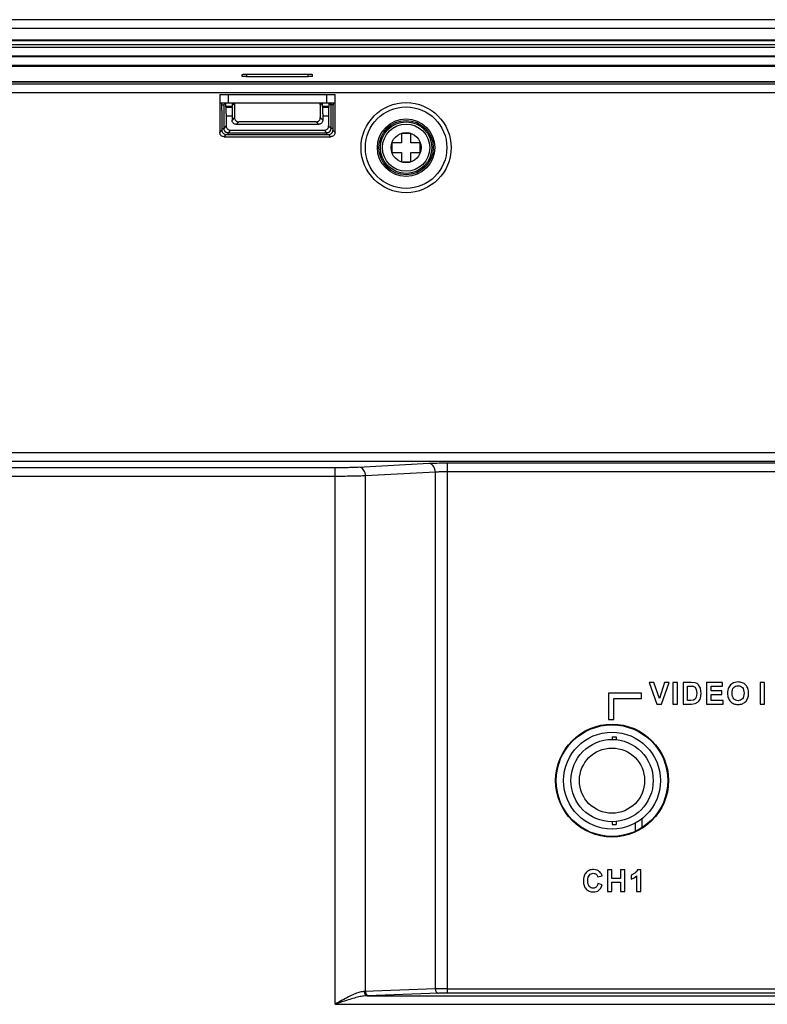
# Model space of a CAD drawing. Extents: x 0 to 1189, y 0 to 841.
# Tile 114 of 125: x 890 to 977, y 404 to 518. Entities that reach past the tile are written whole.
import ezdxf

# ---------------------------------------------------------------- set-up
doc = ezdxf.new("R2010")
doc.units = 0
doc.header["$LTSCALE"] = 65.395
doc.header["$MEASUREMENT"] = 0
for name, color, linetype in [('02___PRT_ALL_AXES', 7, 'CONTINUOUS'), ('03___PRT_ALL_CURVES', 7, 'CONTINUOUS'), ('5_ALL_CURVES', 7, 'CONTINUOUS'), ('7_ALL_FEATURES', 7, 'CONTINUOUS')]:
    doc.layers.add(name, color=color, linetype=linetype)

msp = doc.modelspace()

# ---------------------------------------------------------------- linework, layer by layer
at = {"layer": '02___PRT_ALL_AXES', "linetype": 'Continuous'}
for radius in [5.65, 4.8, 3.8]:
    msp.add_circle((958.78928, 429.74298), radius, dxfattribs=at)
at = {"layer": '03___PRT_ALL_CURVES', "linetype": 'Continuous'}
msp.add_circle((934.78928, 503.523), 1.75, dxfattribs=at)
at = {"layer": '5_ALL_CURVES', "linetype": 'Continuous'}
for p, q in [((961.51821, 423.85322), (961.51821, 424.79753)), ((962.26821, 425.29161), (962.26821, 424.25481))]:
    msp.add_line(p, q, dxfattribs=at)
at = {"layer": '7_ALL_FEATURES', "linetype": 'Continuous'}
for p, q in [((1077.47971, 518.43783), (762.09883, 518.43783)), ((761.09878, 517.4392), (1078.47978, 517.43919)), ((1065.04682, 515.49298), (774.53174, 515.49298)), ((1065.03928, 516.05756), (774.53928, 516.05756)), ((1065.03928, 515.99298), (774.53928, 515.99298)), ((1065.04682, 515.19298), (774.53174, 515.19298)), ((1065.04682, 514.19298), (774.53174, 514.19298)), ((1065.04682, 514.09298), (774.53174, 514.09298)), ((1065.04682, 513.09298), (774.53174, 513.09298)), ((1065.04682, 512.99298), (774.53174, 512.99298)), ((915.69659, 511.83302), (915.69276, 512.05257)), ((916.10156, 512.0783), (916.19223, 512.0788)), ((916.19223, 512.0788), (916.19636, 511.84174)), ((916.19223, 512.0788), (923.38633, 512.0788)), ((923.38159, 511.80684), (923.38633, 512.0788)), ((923.88197, 511.83302), (923.8858, 512.05257)), ((775.53928, 511.18278), (1064.03928, 511.18278)), ((775.53928, 510.95993), (1064.03928, 510.95993)), ((775.78953, 511.23519), (1063.78903, 511.23519)), ((916.19697, 511.80684), (923.38159, 511.80684)), ((775.53928, 509.9613), (1064.03928, 509.9613)), ((913.06839, 509.72764), (913.06839, 505.30181)), ((913.06839, 509.72764), (926.51017, 509.72764)), ((914.06839, 509.72764), (914.06839, 508.72764)), ((925.50046, 509.72764), (925.50046, 508.72764)), ((926.49084, 509.72764), (926.49084, 508.72764)), ((926.51017, 505.30181), (926.51017, 509.72764)), ((913.06839, 508.72764), (926.51017, 508.72764)), ((913.30563, 508.523), (913.56236, 508.52301)), ((913.52682, 508.60983), (913.53442, 508.523)), ((913.53442, 508.523), (913.53442, 505.76812)), ((913.55476, 508.60983), (913.56236, 508.52301)), ((913.767, 508.72764), (913.56236, 508.52301)), ((913.79145, 508.36902), (913.79038, 508.46984)), ((914.53007, 508.74994), (914.5294, 508.53172)), ((914.75701, 508.52301), (914.55237, 508.72764)), ((914.78928, 508.523), (914.75701, 508.52301)), ((914.78928, 508.523), (914.78928, 507.02298)), ((924.82155, 508.52301), (924.78928, 508.523)), ((924.78928, 508.523), (924.78928, 507.02298)), ((925.02619, 508.72764), (924.82155, 508.52301)), ((925.05063, 508.36902), (925.04957, 508.46984)), ((925.78926, 508.74994), (925.78859, 508.53172)), ((926.0162, 508.52301), (925.81155, 508.72764)), ((926.0238, 508.60983), (926.0162, 508.52301)), ((926.27293, 508.523), (926.0162, 508.52301)), ((926.04414, 505.76812), (926.04414, 508.523)), ((913.31951, 507.85037), (913.31982, 505.55324)), ((913.81155, 508.19277), (913.79341, 508.3017)), ((914.52596, 508.3017), (913.79341, 508.3017)), ((914.50782, 508.19277), (913.81155, 508.19277)), ((913.81662, 507.9678), (913.81475, 508.10228)), ((913.81813, 507.78577), (913.81662, 507.9678)), ((913.81954, 507.44704), (913.81813, 507.78577)), ((913.81954, 507.44704), (913.81982, 506.05353)), ((914.50017, 507.56469), (914.49955, 506.73325)), ((914.50194, 507.88249), (914.50017, 507.56469)), ((914.50782, 508.19277), (914.52596, 508.3017)), ((914.52667, 508.31354), (914.52596, 508.3017)), ((925.07074, 508.19277), (925.0526, 508.3017)), ((925.78514, 508.3017), (925.0526, 508.3017)), ((925.76701, 508.19277), (925.07074, 508.19277)), ((925.07581, 507.9678), (925.07394, 508.10228)), ((925.07732, 507.78577), (925.07581, 507.9678)), ((925.07873, 507.44704), (925.07732, 507.78577)), ((925.07873, 507.44704), (925.07901, 506.73325)), ((925.75936, 507.56469), (925.75874, 506.05353)), ((925.76113, 507.88249), (925.75936, 507.56469)), ((925.76701, 508.19277), (925.78514, 508.3017)), ((925.78586, 508.31354), (925.78514, 508.3017)), ((914.49955, 507.19414), (913.81982, 507.19414)), ((914.78928, 507.02298), (914.49955, 506.73325)), ((915.28926, 506.523), (914.99953, 506.23327)), ((924.57903, 506.23327), (914.99953, 506.23327)), ((924.2893, 506.523), (915.28926, 506.523)), ((924.2893, 506.523), (924.57903, 506.23327)), ((924.78928, 507.02298), (925.07901, 506.73325)), ((925.75874, 507.19414), (925.07901, 507.19414)), ((913.06839, 505.30181), (913.31982, 505.55324)), ((913.31982, 505.76812), (913.53442, 505.76812)), ((913.81982, 506.05353), (913.53442, 505.76812)), ((913.56809, 504.80212), (913.81952, 505.05355)), ((913.81952, 505.05355), (925.75904, 505.05355)), ((914.3198, 505.55355), (914.0344, 505.26814)), ((914.0344, 505.05355), (914.0344, 505.26814)), ((914.0344, 505.26814), (925.54416, 505.26814)), ((914.3198, 505.55355), (925.25875, 505.55355)), ((925.25875, 505.55355), (925.54416, 505.26814)), ((925.54416, 505.05355), (925.54416, 505.26814)), ((925.75874, 506.05353), (926.04414, 505.76812)), ((926.01047, 504.80212), (925.75904, 505.05355)), ((926.25874, 505.76812), (926.04414, 505.76812)), ((926.51017, 505.30181), (926.25874, 505.55324)), ((934.23928, 505.173), (934.23928, 504.073)), ((935.33928, 505.173), (934.23928, 505.173)), ((935.33928, 504.073), (935.33928, 505.173)), ((913.56809, 504.80212), (926.01047, 504.80212)), ((933.13928, 504.073), (933.13928, 502.973)), ((934.23928, 504.073), (933.13928, 504.073)), ((936.43928, 504.073), (935.33928, 504.073)), ((936.43928, 502.973), (936.43928, 504.073)), ((933.13928, 502.973), (934.23928, 502.973)), ((934.23928, 502.973), (934.23928, 501.873)), ((935.33928, 501.873), (935.33928, 502.973)), ((935.33928, 502.973), (936.43928, 502.973)), ((934.23928, 501.873), (935.33928, 501.873)), ((1035.75332, 467.94194), (803.82524, 467.94194)), ((1035.75332, 466.94331), (803.82524, 466.94331)), ((926.51821, 466.20412), (804.56443, 466.20412)), ((926.51821, 403.6711), (926.51821, 466.20412)), ((938.62434, 466.72981), (938.37843, 466.72465)), ((938.85832, 466.73355), (938.62434, 466.72981)), ((939.07983, 466.73615), (938.85832, 466.73355)), ((939.2921, 466.73775), (939.07983, 466.73615)), ((939.50866, 466.73857), (939.2921, 466.73775)), ((1035.54868, 466.73868), (939.50866, 466.73857)), ((939.61771, 404.97613), (939.61771, 466.73868)), ((926.51821, 465.20549), (804.56443, 465.20549)), ((938.20349, 465.694), (930.05375, 465.26689)), ((930.05375, 405.17588), (930.05375, 465.26689)), ((938.20349, 405.46048), (938.20349, 465.694)), ((938.95546, 465.73118), (938.7917, 465.72602)), ((939.11144, 465.73492), (938.95546, 465.73118)), ((939.25922, 465.73752), (939.11144, 465.73492)), ((939.40064, 465.73912), (939.25922, 465.73752)), ((939.54517, 465.73994), (939.40064, 465.73912)), ((1035.54868, 465.74005), (939.54517, 465.73994)), ((963.66348, 441.19768), (963.11248, 441.19768)), ((963.11248, 441.19768), (964.01348, 438.67178)), ((964.30308, 439.32798), (963.66348, 441.19768)), ((964.91678, 441.19768), (964.30308, 439.32798)), ((964.56268, 438.67178), (965.45828, 441.19768)), ((965.45828, 441.19768), (964.91678, 441.19768)), ((966.40278, 441.19768), (965.89288, 441.19768)), ((965.89288, 441.19768), (965.89288, 438.67178)), ((966.40278, 438.67178), (966.40278, 441.19768)), ((968.01018, 441.19768), (967.08288, 441.19768)), ((967.08288, 441.19768), (967.08288, 438.67178)), ((967.59288, 440.77078), (967.82028, 440.77078)), ((967.59288, 439.09868), (967.59288, 440.77078)), ((967.82028, 440.77078), (968.23588, 440.74668)), ((968.48858, 441.14948), (968.01018, 441.19768)), ((968.23588, 440.74668), (968.47028, 440.62798)), ((968.59508, 441.11048), (968.48858, 441.14948)), ((968.69368, 441.05868), (968.59508, 441.11048)), ((968.78448, 440.99408), (968.69368, 441.05868)), ((968.86718, 440.91668), (968.78448, 440.99408)), ((969.10758, 440.50738), (968.86718, 440.91668)), ((971.68218, 441.19768), (969.81818, 441.19768)), ((969.81818, 441.19768), (969.81818, 438.67178)), ((970.32818, 440.77078), (971.68218, 440.77078)), ((970.32818, 440.20988), (970.32818, 440.77078)), ((971.68218, 440.77078), (971.68218, 441.19768)), ((972.60378, 440.91548), (972.36928, 440.56858)), ((972.92908, 441.14358), (972.60378, 440.91548)), ((973.47248, 441.24358), (972.92908, 441.14358)), ((973.07468, 440.68428), (973.19398, 440.75188)), ((973.19398, 440.75188), (973.32858, 440.79258)), ((973.32858, 440.79258), (973.47838, 440.80608)), ((973.60828, 441.23818), (973.47248, 441.24358)), ((973.47838, 440.80608), (973.62828, 440.79278)), ((973.73718, 441.22188), (973.60828, 441.23818)), ((973.62828, 440.79278), (973.76238, 440.75268)), ((973.85898, 441.19468), (973.73718, 441.22188)), ((973.76238, 440.75268), (973.88078, 440.68578)), ((973.97388, 441.15678), (973.85898, 441.19468)), ((974.08178, 441.10798), (973.97388, 441.15678)), ((974.18278, 441.04838), (974.08178, 441.10798)), ((974.27688, 440.97788), (974.18278, 441.04838)), ((974.36408, 440.89668), (974.27688, 440.97788)), ((974.44238, 440.80558), (974.36408, 440.89668)), ((974.51018, 440.70608), (974.44238, 440.80558)), ((974.56758, 440.59808), (974.51018, 440.70608)), ((976.56438, 441.19768), (976.05438, 441.19768)), ((976.05438, 441.19768), (976.05438, 438.67178)), ((976.56438, 438.67178), (976.56438, 441.19768)), ((962.21048, 439.91848), (958.38058, 439.91848)), ((958.38058, 439.91848), (958.38058, 436.85228)), ((962.21048, 439.31848), (962.21048, 439.91848)), ((968.47028, 440.62798), (968.61398, 440.38338)), ((968.61398, 440.38338), (968.66548, 439.93418)), ((968.66548, 439.93418), (968.61398, 439.47138)), ((969.18958, 439.91058), (969.10758, 440.50738)), ((969.11218, 439.37318), (969.18958, 439.91058)), ((971.58718, 440.20988), (970.32818, 440.20988)), ((970.32818, 439.78308), (971.58718, 439.78308)), ((970.32818, 439.09868), (970.32818, 439.78308)), ((971.58718, 439.78308), (971.58718, 440.20988)), ((972.26108, 440.10488), (972.25388, 439.91948)), ((972.25388, 439.91948), (972.25908, 439.77228)), ((972.25908, 439.77228), (972.27468, 439.63328)), ((972.28278, 440.27488), (972.26108, 440.10488)), ((972.27468, 439.63328), (972.30058, 439.50238)), ((972.31888, 440.42948), (972.28278, 440.27488)), ((972.36928, 440.56858), (972.31888, 440.42948)), ((972.77778, 439.93648), (972.78988, 440.14098)), ((972.79018, 439.73478), (972.77778, 439.93648)), ((972.78988, 440.14098), (972.82608, 440.31798)), ((972.82738, 439.55898), (972.79018, 439.73478)), ((972.82608, 440.31798), (972.88638, 440.46758)), ((972.88938, 439.40908), (972.82738, 439.55898)), ((972.88638, 440.46758), (972.97078, 440.58968)), ((972.97078, 440.58968), (973.07468, 440.68428)), ((973.88078, 440.68578), (973.98358, 440.59208)), ((973.98358, 440.59208), (974.06698, 440.47148)), ((974.12528, 439.55858), (974.06428, 439.40718)), ((974.06698, 440.47148), (974.12658, 440.32318)), ((974.16188, 439.73728), (974.12528, 439.55858)), ((974.12658, 440.32318), (974.16218, 440.14718)), ((974.17408, 439.94358), (974.16188, 439.73728)), ((974.16218, 440.14718), (974.17408, 439.94358)), ((974.61458, 440.48158), (974.56758, 440.59808)), ((974.65108, 440.35668), (974.61458, 440.48158)), ((974.67718, 440.22338), (974.65108, 440.35668)), ((974.65138, 439.50898), (974.67728, 439.64138)), ((974.69288, 440.08148), (974.67718, 440.22338)), ((974.67728, 439.64138), (974.69288, 439.78208)), ((974.69808, 439.93118), (974.69288, 440.08148)), ((974.69288, 439.78208), (974.69808, 439.93118)), ((958.98058, 439.31848), (962.21048, 439.31848)), ((958.98058, 436.85228), (958.98058, 439.31848)), ((964.01348, 438.67178), (964.56268, 438.67178)), ((965.89288, 438.67178), (966.40278, 438.67178)), ((967.08288, 438.67178), (968.03778, 438.67178)), ((967.97098, 439.09868), (967.59288, 439.09868)), ((968.27688, 439.12278), (967.97098, 439.09868)), ((968.03778, 438.67178), (968.48678, 438.72528)), ((968.48148, 439.22798), (968.27688, 439.12278)), ((968.61398, 439.47138), (968.48148, 439.22798)), ((968.48678, 438.72528), (968.84318, 438.92698)), ((968.84318, 438.92698), (968.92558, 439.01868)), ((968.92558, 439.01868), (968.99788, 439.12368)), ((968.99788, 439.12368), (969.06008, 439.24178)), ((969.06008, 439.24178), (969.11218, 439.37318)), ((969.81818, 438.67178), (971.73148, 438.67178)), ((971.73148, 439.09868), (970.32818, 439.09868)), ((971.73148, 438.67178), (971.73148, 439.09868)), ((972.30058, 439.50238), (972.33688, 439.37968)), ((972.33688, 439.37968), (972.38348, 439.26518)), ((972.38348, 439.26518), (972.44048, 439.15878)), ((972.44048, 439.15878), (972.50788, 439.06058)), ((972.50788, 439.06058), (972.58558, 438.97048)), ((972.58558, 438.97048), (972.67208, 438.88968)), ((972.67208, 438.88968), (972.76578, 438.81968)), ((972.76578, 438.81968), (972.86678, 438.76038)), ((972.86678, 438.76038), (972.97498, 438.71198)), ((972.97598, 439.28498), (972.88938, 439.40908)), ((972.97498, 438.71198), (973.09028, 438.67428)), ((973.08158, 439.18808), (972.97598, 439.28498)), ((973.20058, 439.11888), (973.08158, 439.18808)), ((973.09028, 438.67428), (973.21288, 438.64738)), ((973.33288, 439.07728), (973.20058, 439.11888)), ((973.21288, 438.64738), (973.34258, 438.63128)), ((973.47838, 439.06338), (973.33288, 439.07728)), ((973.34258, 438.63128), (973.47948, 438.62588)), ((973.62398, 439.07718), (973.47838, 439.06338)), ((973.47948, 438.62588), (973.61468, 438.63128)), ((973.61468, 438.63128), (973.74298, 438.64748)), ((973.75588, 439.11848), (973.62398, 439.07718)), ((973.74298, 438.64748), (973.86438, 438.67458)), ((973.87418, 439.18718), (973.75588, 439.11848)), ((973.86438, 438.67458), (973.97868, 438.71238)), ((973.97888, 439.28328), (973.87418, 439.18718)), ((973.97868, 438.71238), (974.08608, 438.76108)), ((974.06428, 439.40718), (973.97888, 439.28328)), ((974.08608, 438.76108), (974.18648, 438.82068)), ((974.18648, 438.82068), (974.27988, 438.89108)), ((974.27988, 438.89108), (974.36628, 438.97228)), ((974.36628, 438.97228), (974.44398, 439.06288)), ((974.44398, 439.06288), (974.51138, 439.16188)), ((974.51138, 439.16188), (974.56838, 439.26918)), ((974.56838, 439.26918), (974.61508, 439.38488)), ((974.61508, 439.38488), (974.65138, 439.50898)), ((976.05438, 438.67178), (976.56438, 438.67178)), ((958.38058, 436.85228), (958.98058, 436.85228)), ((958.78928, 434.84298), (959.28928, 434.84298)), ((958.78928, 434.84298), (958.78928, 434.54298)), ((959.28928, 434.84298), (959.28928, 434.51687)), ((958.78928, 424.94298), (958.78928, 424.64298)), ((958.78928, 424.64298), (959.28928, 424.64298)), ((959.28928, 424.96909), (959.28928, 424.64298)), ((955.69598, 418.93708), (955.63008, 418.83658)), ((955.77198, 419.02878), (955.69598, 418.93708)), ((955.85638, 419.11058), (955.77198, 419.02878)), ((955.94708, 419.18158), (955.85638, 419.11058)), ((956.04428, 419.24158), (955.94708, 419.18158)), ((956.14788, 419.29078), (956.04428, 419.24158)), ((956.25788, 419.32898), (956.14788, 419.29078)), ((956.37418, 419.35628), (956.25788, 419.32898)), ((956.34688, 418.89028), (956.46728, 418.92798)), ((956.49698, 419.37258), (956.37418, 419.35628)), ((956.46728, 418.92798), (956.60088, 418.94058)), ((956.62608, 419.37808), (956.49698, 419.37258)), ((956.60088, 418.94058), (956.69828, 418.93348)), ((956.84648, 419.36088), (956.62608, 419.37808)), ((956.69828, 418.93348), (956.78818, 418.91228)), ((956.78818, 418.91228), (956.87058, 418.87688)), ((957.04508, 419.30938), (956.84648, 419.36088)), ((957.13618, 419.27068), (957.04508, 419.30938)), ((957.22188, 419.22348), (957.13618, 419.27068)), ((957.30218, 419.16778), (957.22188, 419.22348)), ((957.37698, 419.10348), (957.30218, 419.16778)), ((957.45768, 419.01348), (957.37698, 419.10348)), ((957.52748, 418.90588), (957.45768, 419.01348)), ((957.58648, 418.78038), (957.52748, 418.90588)), ((958.78398, 419.33218), (958.27398, 419.33218)), ((958.27398, 419.33218), (958.27398, 416.80628)), ((958.78398, 418.33738), (958.78398, 419.33218)), ((960.28568, 419.33218), (959.77578, 419.33218)), ((959.77578, 419.33218), (959.77578, 418.33738)), ((960.28568, 416.80628), (960.28568, 419.33218)), ((961.44018, 418.94298), (961.03038, 418.70778)), ((961.54218, 419.03298), (961.44018, 418.94298)), ((961.62668, 419.13028), (961.54218, 419.03298)), ((961.69388, 419.23478), (961.62668, 419.13028)), ((961.74378, 419.34628), (961.69388, 419.23478)), ((962.13468, 419.34628), (961.74378, 419.34628)), ((962.13468, 416.80628), (962.13468, 419.34628)), ((955.45238, 418.20198), (955.44728, 418.04868)), ((955.44728, 418.04868), (955.45238, 417.90338)), ((955.46758, 418.34648), (955.45238, 418.20198)), ((955.45238, 417.90338), (955.46748, 417.76598)), ((955.46748, 417.76598), (955.49278, 417.63648)), ((955.49298, 418.48218), (955.46758, 418.34648)), ((955.52858, 418.60908), (955.49298, 418.48218)), ((955.57428, 418.72718), (955.52858, 418.60908)), ((955.63008, 418.83658), (955.57428, 418.72718)), ((955.97128, 418.08628), (955.98218, 418.29638)), ((955.98208, 417.86438), (955.97128, 418.08628)), ((956.01428, 417.67678), (955.98208, 417.86438)), ((955.98218, 418.29638), (956.01488, 418.47518)), ((956.01488, 418.47518), (956.06958, 418.62268)), ((956.06958, 418.62268), (956.14608, 418.73888)), ((956.14608, 418.73888), (956.23978, 418.82718)), ((956.23978, 418.82718), (956.34688, 418.89028)), ((956.87058, 418.87688), (956.94548, 418.82708)), ((956.94548, 418.82708), (957.01018, 418.76508)), ((957.01018, 418.76508), (957.06288, 418.69268)), ((957.06288, 418.69268), (957.10338, 418.61008)), ((957.10338, 418.61008), (957.13188, 418.51728)), ((957.13188, 418.51728), (957.63488, 418.63718)), ((957.63488, 418.63718), (957.58648, 418.78038)), ((959.77578, 418.33738), (958.78398, 418.33738)), ((958.78398, 417.91048), (959.77578, 417.91048)), ((958.78398, 416.80628), (958.78398, 417.91048)), ((959.77578, 417.91048), (959.77578, 416.80628)), ((961.03038, 418.70778), (961.03038, 418.26678)), ((961.03038, 418.26678), (961.20378, 418.33448)), ((961.20378, 418.33448), (961.36538, 418.41848)), ((961.36538, 418.41848), (961.51508, 418.51858)), ((961.51508, 418.51858), (961.65288, 418.63488)), ((961.65288, 418.63488), (961.65288, 416.80628)), ((955.49278, 417.63648), (955.52808, 417.51498)), ((955.52808, 417.51498), (955.57358, 417.40138)), ((955.57358, 417.40138), (955.62908, 417.29568)), ((955.62908, 417.29568), (955.69468, 417.19778)), ((955.69468, 417.19778), (955.77028, 417.10788)), ((955.77028, 417.10788), (955.85398, 417.02728)), ((955.85398, 417.02728), (955.94318, 416.95738)), ((955.94318, 416.95738), (956.03798, 416.89828)), ((956.06798, 417.52358), (956.01428, 417.67678)), ((956.03798, 416.89828), (956.13828, 416.84998)), ((956.14308, 417.40488), (956.06798, 417.52358)), ((956.13828, 416.84998), (956.24428, 416.81238)), ((956.23568, 417.31578), (956.14308, 417.40488)), ((956.34098, 417.25218), (956.23568, 417.31578)), ((956.24428, 416.81238), (956.35578, 416.78548)), ((956.45918, 417.21408), (956.34098, 417.25218)), ((956.35578, 416.78548), (956.47288, 416.76938)), ((956.59028, 417.20138), (956.45918, 417.21408)), ((956.47288, 416.76938), (956.59558, 416.76398)), ((956.68838, 417.20948), (956.59028, 417.20138)), ((956.59558, 416.76398), (956.78938, 416.77668)), ((956.77928, 417.23368), (956.68838, 417.20948)), ((956.86308, 417.27408), (956.77928, 417.23368)), ((956.78938, 416.77668), (956.96538, 416.81458)), ((956.93968, 417.33078), (956.86308, 417.27408)), ((957.00758, 417.40478), (956.93968, 417.33078)), ((956.96538, 416.81458), (957.12368, 416.87778)), ((957.06528, 417.49718), (957.00758, 417.40478)), ((957.11258, 417.60808), (957.06528, 417.49718)), ((957.14958, 417.73758), (957.11258, 417.60808)), ((957.12368, 416.87778), (957.26438, 416.96618)), ((957.64198, 417.58588), (957.14958, 417.73758)), ((957.26438, 416.96618), (957.38698, 417.08098)), ((957.38698, 417.08098), (957.49078, 417.22248)), ((957.49078, 417.22248), (957.57578, 417.39078)), ((957.57578, 417.39078), (957.64198, 417.58588)), ((958.27398, 416.80628), (958.78398, 416.80628)), ((959.77578, 416.80628), (960.28568, 416.80628)), ((961.65288, 416.80628), (962.13468, 416.80628)), ((938.20349, 405.46048), (929.89882, 405.17018)), ((938.4043, 405.46508), (938.20349, 405.46048)), ((938.60535, 405.46862), (938.4043, 405.46508)), ((938.87128, 405.47204), (938.60535, 405.46862)), ((939.20679, 405.4747), (938.87128, 405.47204)), ((939.54804, 405.47579), (939.20679, 405.4747)), ((939.54804, 405.47579), (1045.53498, 405.47582)), ((938.60723, 404.96244), (930.23688, 404.67049)), ((930.23688, 404.67049), (1043.07507, 404.67049)), ((938.70765, 404.96538), (938.60723, 404.96244)), ((938.85844, 404.96892), (938.70765, 404.96538)), ((939.00806, 404.97161), (938.85844, 404.96892)), ((939.20807, 404.97414), (939.00806, 404.97161)), ((939.41079, 404.97563), (939.20807, 404.97414)), ((939.61771, 404.97613), (939.41079, 404.97563)), ((1044.46048, 404.97613), (939.61771, 404.97613)), ((926.51821, 403.6711), (1043.48928, 403.6711))]:
    msp.add_line(p, q, dxfattribs=at)
for points in [[(915.69276, 512.05257), (915.70217, 512.05734), (915.72446, 512.06172), (915.75964, 512.0657), (915.80953, 512.06938), (915.87231, 512.07268), (915.94251, 512.07529), (916.01832, 512.07714), (916.10156, 512.0783)], [(923.38633, 512.0788), (923.477, 512.0783), (923.56024, 512.07714), (923.63605, 512.07529), (923.70625, 512.07268), (923.76903, 512.06938), (923.81892, 512.0657), (923.8541, 512.06172), (923.87639, 512.05734), (923.8858, 512.05257)], [(916.19697, 511.80684), (916.10622, 511.80734), (916.0229, 511.8085), (915.94699, 511.81035), (915.87669, 511.81296), (915.81381, 511.81625), (915.76381, 511.81993), (915.72852, 511.8239), (915.70611, 511.82827), (915.69659, 511.83302)], [(923.88197, 511.83302), (923.87244, 511.82827), (923.85004, 511.8239), (923.81475, 511.81993), (923.76475, 511.81625), (923.70187, 511.81296), (923.63157, 511.81035), (923.55566, 511.8085), (923.47233, 511.80734), (923.38159, 511.80684)], [(913.31951, 507.85037), (913.31868, 507.97385), (913.31734, 508.09148), (913.31545, 508.20494), (913.31304, 508.31254), (913.31024, 508.40927), (913.30701, 508.4946), (913.30338, 508.56905), (913.29953, 508.62913), (913.29549, 508.67367), (913.29123, 508.70385), (913.28673, 508.71966)], [(913.79038, 508.46984), (913.78943, 508.67103), (913.7893, 508.74994)], [(914.5294, 508.53172), (914.52848, 508.41413), (914.52793, 508.36902), (914.52732, 508.33598), (914.52667, 508.31354)], [(914.80286, 508.72764), (914.78717, 508.69401), (914.76461, 508.60983), (914.75701, 508.52301)], [(914.83522, 508.72764), (914.82105, 508.69711), (914.79872, 508.61378), (914.78928, 508.523)], [(924.78928, 508.523), (924.77984, 508.61378), (924.75751, 508.69711), (924.74334, 508.72764)], [(924.77571, 508.72764), (924.79139, 508.69401), (924.81395, 508.60983), (924.82155, 508.52301)], [(925.04957, 508.46984), (925.04862, 508.67103), (925.04849, 508.74994)], [(925.78859, 508.53172), (925.78767, 508.41413), (925.78711, 508.36902), (925.78651, 508.33598), (925.78586, 508.31354)], [(926.04414, 508.523), (926.05174, 508.60983), (926.07429, 508.69401), (926.08998, 508.72764)], [(926.29183, 508.71966), (926.28733, 508.70385), (926.28307, 508.67367), (926.27903, 508.62913), (926.27517, 508.56905), (926.27155, 508.4946), (926.26832, 508.40927), (926.26552, 508.31254)], [(913.79341, 508.3017), (913.7927, 508.31354), (913.79205, 508.33598), (913.79145, 508.36902)], [(913.81475, 508.10228), (913.81374, 508.14681), (913.81268, 508.17697), (913.81155, 508.19277)], [(914.50782, 508.19277), (914.50669, 508.17697), (914.50563, 508.14681), (914.50462, 508.10228), (914.50366, 508.04222), (914.50194, 507.88249)], [(925.0526, 508.3017), (925.05189, 508.31354), (925.05124, 508.33598), (925.05063, 508.36902)], [(925.07394, 508.10228), (925.07293, 508.14681), (925.07186, 508.17697), (925.07074, 508.19277)], [(925.76701, 508.19277), (925.76588, 508.17697), (925.76482, 508.14681), (925.76381, 508.10228), (925.76284, 508.04222), (925.76113, 507.88249)], [(926.26552, 508.31254), (926.26311, 508.20494), (926.26122, 508.09148), (926.25988, 507.97385), (926.25905, 507.85037), (926.25874, 505.55324)], [(914.99953, 506.23327), (914.90875, 506.24271), (914.82542, 506.26503), (914.74953, 506.30025), (914.67927, 506.35018), (914.61646, 506.413), (914.56653, 506.48326), (914.53131, 506.55914), (914.50898, 506.64248), (914.49955, 506.73325)], [(914.78928, 507.02298), (914.79872, 506.93221), (914.82104, 506.84888), (914.85626, 506.77299), (914.90619, 506.70273), (914.96901, 506.63991), (915.03927, 506.58999), (915.11515, 506.55477), (915.19849, 506.53244), (915.28926, 506.523)], [(924.2893, 506.523), (924.38007, 506.53244), (924.46341, 506.55477), (924.53929, 506.58999), (924.60955, 506.63991), (924.67237, 506.70273), (924.7223, 506.77299), (924.75751, 506.84888), (924.77984, 506.93221), (924.78928, 507.02298)], [(925.07901, 506.73325), (925.06957, 506.64248), (925.04725, 506.55914), (925.01203, 506.48326), (924.9621, 506.413), (924.89929, 506.35018), (924.82903, 506.30025), (924.75314, 506.26503), (924.66981, 506.24271), (924.57903, 506.23327)], [(913.56809, 504.80212), (913.47733, 504.81155), (913.39402, 504.83386), (913.31817, 504.86906), (913.24796, 504.91893), (913.18521, 504.98169), (913.13533, 505.0519), (913.10014, 505.12775), (913.07783, 505.21105), (913.06839, 505.30181)], [(913.31982, 505.55324), (913.32926, 505.46248), (913.35157, 505.37918), (913.38676, 505.30332), (913.43664, 505.23312), (913.49939, 505.17036), (913.5696, 505.12049), (913.64545, 505.08529), (913.72876, 505.06298), (913.81952, 505.05355)], [(913.53442, 505.76812), (913.5347, 505.7512), (913.5356, 505.73368), (913.53718, 505.71557), (913.5395, 505.69695), (913.54263, 505.67781), (913.54667, 505.65805), (913.55172, 505.6377), (913.55784, 505.61684), (913.56514, 505.5955), (913.5737, 505.57382), (913.5836, 505.55183), (913.59505, 505.52943), (913.6083, 505.5065), (913.62335, 505.48344), (913.63985, 505.46097), (913.65792, 505.43908), (913.67745, 505.41799), (913.69756, 505.3986), (913.71785, 505.38108)], [(913.71785, 505.38108), (913.73839, 505.36515), (913.7589, 505.35086), (913.77896, 505.33829), (913.7987, 505.32716), (913.81871, 505.31703), (913.83891, 505.30792), (913.85928, 505.29979), (913.88052, 505.29239), (913.90263, 505.2858), (913.92558, 505.28011), (913.95018, 505.27528), (913.97669, 505.27148), (914.00478, 505.26901), (914.0344, 505.26814)], [(913.81982, 506.05353), (913.82926, 505.96275), (913.85159, 505.87942), (913.88681, 505.80353), (913.93673, 505.73327), (913.99955, 505.67046), (914.06981, 505.62053), (914.1457, 505.58531), (914.22903, 505.56298), (914.3198, 505.55355)], [(925.25875, 505.55355), (925.34953, 505.56298), (925.43286, 505.58531), (925.50875, 505.62053), (925.57901, 505.67046), (925.64183, 505.73327), (925.69175, 505.80353), (925.72697, 505.87942), (925.7493, 505.96275), (925.75874, 506.05353)], [(925.54416, 505.26814), (925.56108, 505.26842), (925.5786, 505.26932), (925.59671, 505.2709), (925.61533, 505.27322), (925.63447, 505.27636), (925.65423, 505.2804), (925.67458, 505.28544), (925.69544, 505.29156), (925.71678, 505.29887), (925.73846, 505.30742), (925.76045, 505.31732), (925.78285, 505.32877), (925.80578, 505.34203), (925.82884, 505.35707), (925.85131, 505.37357), (925.87321, 505.39164), (925.89429, 505.41117), (925.91368, 505.43128), (925.9312, 505.45157)], [(925.75904, 505.05355), (925.8498, 505.06298), (925.9331, 505.08529), (926.00896, 505.12048), (926.07916, 505.17036), (926.14192, 505.23312), (926.1918, 505.30332), (926.22699, 505.37918), (926.2493, 505.46248), (926.25874, 505.55324)], [(925.9312, 505.45157), (925.94713, 505.47212), (925.96142, 505.49262), (925.97399, 505.51268), (925.98512, 505.53242), (925.99525, 505.55243), (926.00436, 505.57264), (926.01249, 505.593), (926.01989, 505.61424), (926.02648, 505.63635), (926.03217, 505.6593), (926.03701, 505.6839), (926.04081, 505.71041), (926.04327, 505.7385), (926.04414, 505.76812)], [(926.51017, 505.30181), (926.50073, 505.21105), (926.47842, 505.12775), (926.44323, 505.05189), (926.39335, 504.98169), (926.33059, 504.91893), (926.26039, 504.86906), (926.18453, 504.83386), (926.10123, 504.81155), (926.01047, 504.80212)], [(937.49639, 466.69263), (929.20708, 466.25853), (929.06072, 466.2519), (928.90756, 466.24563), (928.7474, 466.23969), (928.58044, 466.23412), (928.40724, 466.22897), (928.22831, 466.22424), (928.04313, 466.21993), (927.85073, 466.21609), (927.65167, 466.2127), (927.44539, 466.20979), (927.22917, 466.20746), (927.00212, 466.20575), (926.76513, 466.20464), (926.51821, 466.20412)], [(930.05375, 465.26689), (930.03906, 465.43637), (930.00432, 465.60094), (929.95051, 465.75583), (929.87922, 465.89656), (929.79249, 466.01904), (929.69285, 466.11973), (929.58317, 466.19571), (929.46664, 466.24478), (929.34664, 466.26552)], [(938.37843, 466.72465), (938.25297, 466.72147), (938.12628, 466.71786), (937.99846, 466.71383), (937.87137, 466.70929), (937.74564, 466.70424), (937.62065, 466.69868), (937.49639, 466.69263)], [(938.20349, 465.694), (938.18881, 465.86348), (938.15406, 466.02805), (938.10026, 466.18294), (938.02897, 466.32366), (937.94224, 466.44615), (937.84259, 466.54684), (937.73292, 466.62282), (937.61639, 466.67189), (937.49639, 466.69263)], [(930.05375, 465.26689), (929.8798, 465.2599), (929.69676, 465.25327), (929.50489, 465.247), (929.30462, 465.24106), (929.09616, 465.23549), (928.87949, 465.23034), (928.65568, 465.22561), (928.42448, 465.2213), (928.18386, 465.21746), (927.93493, 465.21407), (927.67742, 465.21116), (927.40691, 465.20883), (927.12223, 465.20713), (926.8257, 465.20601), (926.51821, 465.20549)], [(938.7917, 465.72602), (938.70788, 465.72284), (938.62335, 465.71923), (938.53844, 465.7152), (938.45348, 465.71067), (938.36893, 465.70561), (938.2854, 465.70005), (938.20349, 465.694)], [(929.89882, 405.17018), (929.78009, 405.16035), (929.6589, 405.14384), (929.53546, 405.12066), (929.41117, 405.09078), (929.28504, 405.05424), (929.15334, 405.01106), (929.01475, 404.96117), (928.87048, 404.90466), (928.72035, 404.84176), (928.56397, 404.77221), (928.40175, 404.69628), (928.23483, 404.61511), (928.06378, 404.52881), (927.88829, 404.43726), (927.70823, 404.34129), (927.52454, 404.24127), (927.33664, 404.13682), (927.1421, 404.02761), (926.94022, 403.91353), (926.73215, 403.79469), (926.51821, 403.6711)], [(929.89882, 405.17018), (929.90527, 405.08479), (929.92147, 405.00191), (929.94695, 404.92397), (929.98095, 404.85328), (930.02248, 404.7919), (930.07031, 404.74164), (930.12303, 404.70398), (930.1791, 404.68003), (930.23688, 404.67049)], [(930.05375, 405.17588), (930.06044, 405.09044), (930.07735, 405.00751), (930.10397, 404.92953), (930.13952, 404.85881), (930.18295, 404.79742), (930.23299, 404.74718), (930.28816, 404.70955), (930.34684, 404.68565), (930.4073, 404.67619)], [(938.20349, 405.46048), (938.21019, 405.37503), (938.2271, 405.2921), (938.25372, 405.21413), (938.28927, 405.1434), (938.3327, 405.08202), (938.38274, 405.03177), (938.43791, 404.99414), (938.49659, 404.97025), (938.55705, 404.96078)], [(930.23688, 404.67049), (930.10594, 404.66482), (929.9727, 404.65364), (929.83718, 404.63747), (929.70067, 404.61712), (929.56187, 404.59297), (929.41685, 404.5644), (929.26437, 404.53113), (929.10568, 404.49352), (928.94056, 404.45154), (928.76849, 404.40519), (928.59, 404.35469), (928.40649, 404.30044), (928.21836, 404.24283), (928.02521, 404.18198), (927.82723, 404.11789), (927.62522, 404.05112), (927.41838, 403.9817), (927.20448, 403.90877), (926.51821, 403.6711)]]:
    msp.add_lwpolyline(points, dxfattribs=at)
for centre, radius in [((934.78928, 503.523), 5.25), ((934.78928, 503.523), 4.75), ((934.78928, 503.523), 3.34775), ((934.78928, 503.523), 3.16764), ((934.78928, 503.523), 3), ((934.78928, 503.523), 2.75), ((934.78928, 503.523), 1.75), ((958.78928, 429.74298), 6.58032), ((958.78928, 429.74298), 6.5)]:
    msp.add_circle(centre, radius, dxfattribs=at)

doc.saveas('drawing.dxf')
